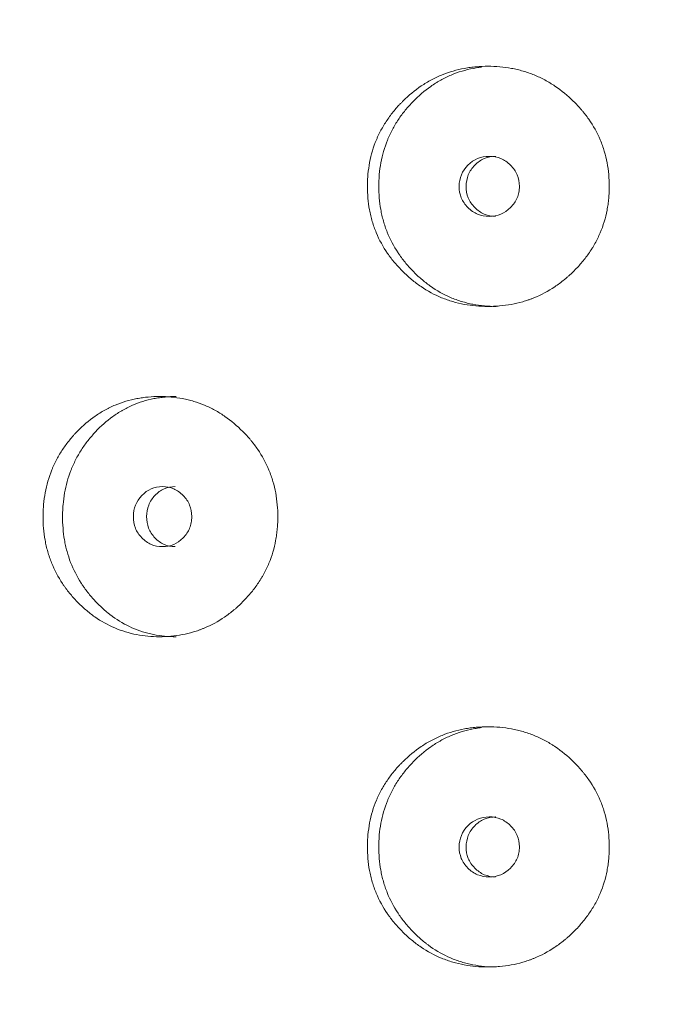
# Model space of a CAD drawing. Header units: millimetres. Extents: x 4 to 1188, y 1 to 840.
# Tile 52 of 197: x 350.49 to 353.59, y 388.9 to 393.58. Entities that reach past the tile are written whole.
import ezdxf

# ---------------------------------------------------------------- set-up
doc = ezdxf.new("R2010")
doc.units = ezdxf.units.MM
doc.layers.add('1', color=7, linetype='Continuous')
doc.styles.add('Arial Unicode MS', font='Arial Unicode MS')
doc.dimstyles.get("Standard").update_dxf_attribs({"dimtxt": 0.18, "dimasz": 0.18, "dimexe": 0.18, "dimexo": 0.0625, "dimgap": 0.09, "dimtad": 0, "dimtih": 1, "dimtoh": 1, "dimdec": 4, "dimzin": 0, "dimdsep": 46, "dimtxsty": 'Standard', "dimcen": 0.09, "dimadec": 0, "dimazin": 0, "dimtfac": 1, "dimtdec": 4, "dimtofl": 0, "dimtmove": 0, "dimatfit": 3, "dimfxl": 0, "dimtolj": 1, "dimtzin": 0, "dimarcsym": 0})

# ---------------------------------------------------------------- blocks, each defined once
blk = doc.blocks.new('_U16')
at = {"layer": '1', "color": 18, "lineweight": 35}
for p, q in [((344.5925, 527.4114), (404.5206, 527.4114)), ((402.5206, 527.4114), (402.5206, 270.3119)), ((366.0211, 270.3119), (404.5206, 270.3119))]:
    blk.add_line(p, q, dxfattribs=at)
at = {"layer": '1', "color": 18, "lineweight": 70}
for points in [[(402.5206, 527.4114), (403.2965, 523.9114), (401.7447, 523.9114)], [(402.5206, 270.3119), (401.7447, 273.8119), (403.2965, 273.8119)]]:
    blk.add_solid(points, dxfattribs=at)
at = {"layer": '1', "color": 18, "linetype": 'Continuous', "lineweight": 13, "insert": (400.4507, 388.3042), "char_height": 5, "attachment_point": 7, "rotation": 90, "line_spacing_factor": 1.047437, "style": 'Arial Unicode MS'}
blk.add_mtext('\\fArial Unicode MS|b0|i0;\\W1.0000;{\\H1.21x;(}1800{\\H1.21x;)}', dxfattribs=at)

msp = doc.modelspace()

# ---------------------------------------------------------------- linework, layer by layer
at = {"layer": '1', "color": 154, "linetype": 'Continuous', "lineweight": 13}
for points, knots in [([(353.2912, 392.7904), (353.2912, 392.788), (353.2912, 392.7856), (353.2912, 392.7809), (353.291, 392.7737), (353.2905, 392.7571), (353.2889, 392.7333), (353.2867, 392.7144), (353.2848, 392.7002), (353.284, 392.6955), (353.2825, 392.6861), (353.2816, 392.6814), (353.2736, 392.6396), (353.2627, 392.6037), (353.2407, 392.5518), (353.2324, 392.5349), (353.2209, 392.5141), (353.2185, 392.51), (353.2136, 392.5018), (353.2062, 392.4896), (353.1983, 392.4778), (353.182, 392.4546), (353.1705, 392.4398), (353.1521, 392.4184), (353.1458, 392.4114), (353.133, 392.3976), (353.1264, 392.3909), (353.1129, 392.3777), (353.106, 392.3712), (353.0954, 392.3617), (353.0918, 392.3585), (353.0846, 392.3524), (353.081, 392.3493), (353.0627, 392.3344), (353.0476, 392.3232), (353.001, 392.2919), (352.9679, 392.2742), (352.9284, 392.2582), (352.924, 392.2565), (352.9151, 392.2532), (352.9018, 392.2484), (352.8884, 392.2442), (352.8614, 392.2364), (352.8433, 392.2322), (352.8066, 392.2255), (352.7881, 392.2231), (352.7601, 392.2207), (352.7507, 392.2201), (352.7366, 392.2195), (352.7319, 392.2193), (352.7225, 392.2191), (352.7178, 392.2191), (352.6755, 392.2191), (352.6383, 392.2223), (352.5832, 392.2325), (352.565, 392.2368), (352.5287, 392.2474), (352.5111, 392.2537), (352.4595, 392.2749), (352.4187, 392.297), (352.3806, 392.3243), (352.3656, 392.3356), (352.3582, 392.3415), (352.3364, 392.3596), (352.3226, 392.3722), (352.296, 392.3986), (352.2832, 392.4124), (352.2651, 392.4339), (352.2562, 392.4449), (352.2477, 392.4562), (352.2422, 392.4639), (352.2394, 392.4678), (352.2152, 392.5029), (352.1972, 392.5357), (352.1757, 392.5875), (352.1678, 392.6096), (352.1614, 392.6324), (352.159, 392.6416), (352.1578, 392.6462), (352.1545, 392.6601), (352.1525, 392.6694), (352.1439, 392.716), (352.14, 392.7629), (352.1411, 392.8103), (352.142, 392.8293), (352.1427, 392.8388), (352.1453, 392.8672), (352.1479, 392.8858), (352.1584, 392.9412), (352.1691, 392.9773), (352.1856, 393.0167), (352.1875, 393.0211), (352.1915, 393.0297), (352.1975, 393.0426), (352.204, 393.0551), (352.2176, 393.0798), (352.2274, 393.0956), (352.2487, 393.1263), (352.2601, 393.1411), (352.2783, 393.1626), (352.2845, 393.1697), (352.2941, 393.18), (352.2974, 393.1835), (352.3039, 393.1902), (352.3073, 393.1936), (352.3374, 393.2234), (352.3661, 393.2473), (352.4125, 393.2786), (352.4285, 393.2883), (352.4493, 393.2995), (352.4535, 393.3016), (352.4619, 393.3059), (352.4662, 393.3079), (352.4789, 393.3139), (352.4874, 393.3176), (352.5305, 393.3351), (352.5661, 393.3453), (352.6119, 393.3537), (352.6257, 393.3559), (352.6397, 393.3576), (352.6491, 393.3587), (352.6538, 393.3591), (352.6772, 393.3612), (352.6959, 393.3619), (352.752, 393.3619), (352.7892, 393.3588), (352.831, 393.3511), (352.8357, 393.3502), (352.8449, 393.3482), (352.8587, 393.3451), (352.8904, 393.3368), (352.9343, 393.3214), (352.9765, 393.3016), (353.0051, 393.2854), (353.0172, 393.2779), (353.0251, 393.2728), (353.0291, 393.2702), (353.0645, 393.2464), (353.0934, 393.2224), (353.1338, 393.1828), (353.1467, 393.1691), (353.1621, 393.151), (353.1652, 393.1473), (353.1711, 393.14), (353.18, 393.1289), (353.1883, 393.1175), (353.2152, 393.0789), (353.2335, 393.0462), (353.2519, 393.0026), (353.2554, 392.9938), (353.2618, 392.9758), (353.2648, 392.9668), (353.2729, 392.9396), (353.2774, 392.9213), (353.2879, 392.866), (353.2912, 392.8285), (353.2912, 392.7904)], [0, 0, 0, 0, 0.001953, 0.001953, 0.003906, 0.007812, 0.015625, 0.023437, 0.023437, 0.027344, 0.027344, 0.03125, 0.03125, 0.0625, 0.0625, 0.078125, 0.078125, 0.082031, 0.082031, 0.085937, 0.09375, 0.09375, 0.109375, 0.109375, 0.117187, 0.117187, 0.125, 0.125, 0.132812, 0.132812, 0.136719, 0.136719, 0.140625, 0.140625, 0.15625, 0.15625, 0.1875, 0.1875, 0.191406, 0.191406, 0.195312, 0.203125, 0.203125, 0.21875, 0.21875, 0.234375, 0.234375, 0.242187, 0.242187, 0.246094, 0.246094, 0.25, 0.25, 0.28125, 0.28125, 0.296875, 0.296875, 0.3125, 0.3125, 0.34375, 0.351562, 0.351562, 0.359375, 0.359375, 0.375, 0.375, 0.390625, 0.390625, 0.398437, 0.402344, 0.402344, 0.40625, 0.40625, 0.4375, 0.4375, 0.453125, 0.457031, 0.457031, 0.460937, 0.460937, 0.46875, 0.46875, 0.5, 0.507812, 0.507812, 0.515625, 0.515625, 0.53125, 0.53125, 0.5625, 0.5625, 0.566406, 0.566406, 0.570312, 0.578125, 0.578125, 0.59375, 0.59375, 0.609375, 0.609375, 0.617187, 0.617187, 0.621094, 0.621094, 0.625, 0.625, 0.65625, 0.65625, 0.671875, 0.671875, 0.675781, 0.675781, 0.679687, 0.679687, 0.6875, 0.6875, 0.71875, 0.71875, 0.726562, 0.730469, 0.730469, 0.734375, 0.734375, 0.75, 0.75, 0.78125, 0.78125, 0.785156, 0.785156, 0.789062, 0.796875, 0.8125, 0.828125, 0.835937, 0.839844, 0.839844, 0.84375, 0.84375, 0.875, 0.875, 0.890625, 0.890625, 0.894531, 0.894531, 0.898437, 0.90625, 0.90625, 0.9375, 0.9375, 0.945312, 0.945312, 0.953125, 0.953125, 0.96875, 0.96875, 1, 1, 1, 1]), ([(352.7537, 392.2191), (352.7533, 392.2191), (352.753, 392.2191), (352.7156, 392.2191), (352.6789, 392.2224), (352.6335, 392.2311), (352.6244, 392.2331), (352.6109, 392.2365), (352.6064, 392.2377), (352.5974, 392.2402), (352.5751, 392.2467), (352.5535, 392.2546), (352.503, 392.2763), (352.4671, 392.2965), (352.4333, 392.321), (352.4259, 392.3266), (352.4222, 392.3294), (352.4112, 392.338), (352.404, 392.3439), (352.3829, 392.3621), (352.3695, 392.3748), (352.3437, 392.4013), (352.3314, 392.4152), (352.3138, 392.4368), (352.3081, 392.4441), (352.2998, 392.4554), (352.2971, 392.4592), (352.2917, 392.4669), (352.2891, 392.4708), (352.2659, 392.5057), (352.2487, 392.5383), (352.2281, 392.5898), (352.2206, 392.6118), (352.2145, 392.6344), (352.2122, 392.6435), (352.2111, 392.6481), (352.2079, 392.6618), (352.206, 392.671), (352.1978, 392.7169), (352.1942, 392.7633), (352.1953, 392.8101), (352.1961, 392.8288), (352.1967, 392.8382), (352.1992, 392.8662), (352.2017, 392.8847), (352.2117, 392.9395), (352.2219, 392.9752), (352.2377, 393.0143), (352.2395, 393.0186), (352.2432, 393.0272), (352.249, 393.04), (352.2552, 393.0525), (352.2682, 393.0771), (352.2872, 393.1088), (352.3092, 393.1385), (352.3268, 393.16), (352.3328, 393.1671), (352.3452, 393.1809), (352.3516, 393.1878), (352.3841, 393.2211), (352.412, 393.2452), (352.4498, 393.2717), (352.4613, 393.2794), (352.4732, 393.2866), (352.4812, 393.2913), (352.4853, 393.2937), (352.5056, 393.305), (352.5222, 393.3131), (352.573, 393.3345), (352.608, 393.3449), (352.6533, 393.3536), (352.6624, 393.3551), (352.6755, 393.3569), (352.6794, 393.3574), (352.6832, 393.3578)], [0, 0, 0, 0, 0.000618, 0.000618, 0.065703, 0.065703, 0.081975, 0.081975, 0.09011, 0.09011, 0.098246, 0.130789, 0.130789, 0.195874, 0.204009, 0.204009, 0.212145, 0.212145, 0.228416, 0.228416, 0.260959, 0.260959, 0.293501, 0.293501, 0.309773, 0.309773, 0.317908, 0.317908, 0.326044, 0.326044, 0.391129, 0.391129, 0.423671, 0.431807, 0.431807, 0.439943, 0.439943, 0.456214, 0.456214, 0.521299, 0.53757, 0.53757, 0.553842, 0.553842, 0.586384, 0.586384, 0.651469, 0.651469, 0.659605, 0.659605, 0.667741, 0.684012, 0.684012, 0.716554, 0.749097, 0.749097, 0.765368, 0.765368, 0.781639, 0.781639, 0.846725, 0.846725, 0.862996, 0.871132, 0.871132, 0.879267, 0.879267, 0.91181, 0.91181, 0.976895, 0.976895, 0.993166, 0.993166, 1, 1, 1, 1]), ([(352.5771, 392.7905), (352.5771, 392.7709), (352.5805, 392.7527), (352.5943, 392.7192), (352.6046, 392.704), (352.6328, 392.6758), (352.6483, 392.6653), (352.6821, 392.6512), (352.7002, 392.6477), (352.7598, 392.6477), (352.7936, 392.6616), (352.8357, 392.7036), (352.8462, 392.719), (352.8567, 392.7442), (352.8593, 392.7529), (352.8628, 392.7711), (352.8637, 392.7804), (352.8636, 392.8102), (352.8601, 392.8285), (352.8496, 392.8538), (352.8453, 392.8618), (352.8349, 392.8771), (352.8289, 392.8842), (352.8077, 392.9053), (352.7921, 392.9158), (352.7583, 392.9298), (352.7402, 392.9333), (352.6805, 392.9332), (352.6466, 392.9191), (352.5912, 392.8636), (352.5773, 392.8297), (352.5771, 392.7905)], [0, 0, 0, 0, 0.0625, 0.0625, 0.125, 0.125, 0.1875, 0.1875, 0.25, 0.25, 0.375, 0.375, 0.4375, 0.4375, 0.46875, 0.46875, 0.5, 0.5, 0.5625, 0.5625, 0.59375, 0.59375, 0.625, 0.625, 0.6875, 0.6875, 0.75, 0.75, 0.875, 0.875, 1, 1, 1, 1]), ([(352.751, 392.9333), (352.7509, 392.9333), (352.7323, 392.9333), (352.6952, 392.9266), (352.649, 392.8937), (352.617, 392.8467), (352.6105, 392.8093), (352.6104, 392.7905)], [0, 0, 0, 0, 0.000568, 0.250749, 0.500333, 0.749366, 1, 1, 1, 1]), ([(352.6104, 392.7905), (352.6104, 392.7718), (352.6167, 392.7343), (352.649, 392.6875), (352.695, 392.6545), (352.7321, 392.6477), (352.7506, 392.6477)], [0, 0, 0, 0, 0.249735, 0.499453, 0.751023, 1, 1, 1, 1]), ([(351.7146, 391.219), (351.7146, 391.2166), (351.7146, 391.2142), (351.7146, 391.2094), (351.7145, 391.2023), (351.7139, 391.1856), (351.7124, 391.1619), (351.7103, 391.143), (351.7083, 391.1288), (351.7076, 391.1241), (351.7061, 391.1147), (351.7053, 391.11), (351.6974, 391.0682), (351.6868, 391.0323), (351.6653, 390.9804), (351.6572, 390.9635), (351.6459, 390.9427), (351.6435, 390.9386), (351.6388, 390.9304), (351.6315, 390.9182), (351.6238, 390.9064), (351.608, 390.8832), (351.5967, 390.8684), (351.5787, 390.847), (351.5726, 390.84), (351.56, 390.8262), (351.5536, 390.8195), (351.5404, 390.8062), (351.5337, 390.7998), (351.5234, 390.7903), (351.5199, 390.7871), (351.5129, 390.7809), (351.5093, 390.7779), (351.4915, 390.763), (351.4768, 390.7518), (351.4313, 390.7205), (351.3992, 390.7028), (351.3607, 390.6868), (351.3564, 390.6851), (351.3478, 390.6818), (351.3348, 390.677), (351.3218, 390.6728), (351.2955, 390.665), (351.2779, 390.6608), (351.2422, 390.6541), (351.2242, 390.6517), (351.1971, 390.6492), (351.188, 390.6486), (351.1743, 390.648), (351.1697, 390.6479), (351.1605, 390.6477), (351.156, 390.6476), (351.1149, 390.6477), (351.0788, 390.6508), (351.0255, 390.6611), (351.0078, 390.6654), (350.9727, 390.676), (350.9556, 390.6822), (350.9057, 390.7035), (350.8662, 390.7256), (350.8294, 390.7529), (350.8149, 390.7642), (350.8077, 390.7701), (350.7867, 390.7881), (350.7733, 390.8008), (350.7477, 390.8272), (350.7354, 390.8409), (350.7178, 390.8625), (350.7093, 390.8735), (350.7011, 390.8848), (350.6957, 390.8925), (350.6931, 390.8964), (350.6698, 390.9314), (350.6524, 390.9643), (350.6316, 391.0161), (350.6241, 391.0382), (350.6179, 391.061), (350.6155, 391.0702), (350.6144, 391.0748), (350.6112, 391.0887), (350.6093, 391.098), (350.601, 391.1445), (350.5972, 391.1915), (350.5983, 391.2389), (350.5992, 391.2579), (350.5998, 391.2674), (350.6023, 391.2957), (350.6048, 391.3144), (350.615, 391.3698), (350.6253, 391.4058), (350.6412, 391.4453), (350.6431, 391.4496), (350.6468, 391.4583), (350.6526, 391.4712), (350.6589, 391.4837), (350.672, 391.5083), (350.6815, 391.5242), (350.702, 391.5549), (350.713, 391.5697), (350.7306, 391.5912), (350.7366, 391.5982), (350.7459, 391.6086), (350.749, 391.612), (350.7553, 391.6188), (350.7585, 391.6222), (350.7876, 391.6519), (350.8154, 391.6758), (350.8602, 391.7072), (350.8757, 391.7169), (350.8959, 391.728), (350.8999, 391.7302), (350.908, 391.7344), (350.9121, 391.7365), (350.9244, 391.7424), (350.9327, 391.7462), (350.9744, 391.7637), (351.0089, 391.7739), (351.0532, 391.7823), (351.0667, 391.7845), (351.0802, 391.7862), (351.0893, 391.7872), (351.0939, 391.7877), (351.1166, 391.7897), (351.1347, 391.7905), (351.1892, 391.7905), (351.2254, 391.7874), (351.266, 391.7797), (351.2705, 391.7787), (351.2795, 391.7768), (351.2929, 391.7737), (351.3237, 391.7653), (351.3664, 391.75), (351.4075, 391.7302), (351.4354, 391.7139), (351.4471, 391.7065), (351.4549, 391.7014), (351.4588, 391.6988), (351.4932, 391.675), (351.5215, 391.651), (351.5608, 391.6114), (351.5734, 391.5976), (351.5885, 391.5796), (351.5915, 391.5759), (351.5973, 391.5686), (351.6059, 391.5574), (351.6141, 391.5461), (351.6404, 391.5075), (351.6582, 391.4748), (351.6762, 391.4312), (351.6796, 391.4223), (351.6859, 391.4044), (351.6888, 391.3954), (351.6968, 391.3682), (351.7011, 391.3499), (351.7114, 391.2946), (351.7146, 391.2571), (351.7146, 391.219)], [0, 0, 0, 0, 0.001953, 0.001953, 0.003906, 0.007813, 0.015625, 0.023438, 0.023438, 0.027344, 0.027344, 0.03125, 0.03125, 0.0625, 0.0625, 0.078125, 0.078125, 0.082031, 0.082031, 0.085938, 0.09375, 0.09375, 0.109375, 0.109375, 0.117188, 0.117188, 0.125, 0.125, 0.132813, 0.132813, 0.136719, 0.136719, 0.140625, 0.140625, 0.15625, 0.15625, 0.1875, 0.1875, 0.191406, 0.191406, 0.195313, 0.203125, 0.203125, 0.21875, 0.21875, 0.234375, 0.234375, 0.242188, 0.242188, 0.246094, 0.246094, 0.25, 0.25, 0.28125, 0.28125, 0.296875, 0.296875, 0.3125, 0.3125, 0.34375, 0.351563, 0.351563, 0.359375, 0.359375, 0.375, 0.375, 0.390625, 0.390625, 0.398438, 0.402344, 0.402344, 0.40625, 0.40625, 0.4375, 0.4375, 0.453125, 0.457031, 0.457031, 0.460938, 0.460938, 0.46875, 0.46875, 0.5, 0.507813, 0.507813, 0.515625, 0.515625, 0.53125, 0.53125, 0.5625, 0.5625, 0.566406, 0.566406, 0.570313, 0.578125, 0.578125, 0.59375, 0.59375, 0.609375, 0.609375, 0.617188, 0.617188, 0.621094, 0.621094, 0.625, 0.625, 0.65625, 0.65625, 0.671875, 0.671875, 0.675781, 0.675781, 0.679688, 0.679688, 0.6875, 0.6875, 0.71875, 0.71875, 0.726563, 0.730469, 0.730469, 0.734375, 0.734375, 0.75, 0.75, 0.78125, 0.78125, 0.785156, 0.785156, 0.789063, 0.796875, 0.8125, 0.828125, 0.835938, 0.839844, 0.839844, 0.84375, 0.84375, 0.875, 0.875, 0.890625, 0.890625, 0.894531, 0.894531, 0.898438, 0.90625, 0.90625, 0.9375, 0.9375, 0.945313, 0.945313, 0.953125, 0.953125, 0.96875, 0.96875, 1, 1, 1, 1]), ([(351.231, 390.6476), (351.2307, 390.6476), (351.2303, 390.6476), (351.194, 390.6477), (351.1584, 390.6509), (351.1144, 390.6597), (351.1057, 390.6617), (351.0926, 390.6651), (351.0882, 390.6663), (351.0795, 390.6687), (351.0579, 390.6752), (351.037, 390.6832), (350.9881, 390.7048), (350.9534, 390.7251), (350.9208, 390.7496), (350.9135, 390.7551), (350.91, 390.758), (350.8993, 390.7666), (350.8924, 390.7725), (350.872, 390.7907), (350.8591, 390.8034), (350.8342, 390.8299), (350.8223, 390.8437), (350.8053, 390.8654), (350.7998, 390.8727), (350.7918, 390.884), (350.7892, 390.8878), (350.784, 390.8955), (350.7815, 390.8993), (350.7591, 390.9343), (350.7425, 390.9669), (350.7227, 391.0184), (350.7155, 391.0403), (350.7096, 391.0629), (350.7073, 391.072), (350.7063, 391.0766), (350.7032, 391.0904), (350.7014, 391.0995), (350.6935, 391.1455), (350.69, 391.1919), (350.691, 391.2386), (350.6918, 391.2574), (350.6924, 391.2668), (350.6948, 391.2948), (350.6972, 391.3133), (350.7069, 391.368), (350.7167, 391.4037), (350.7319, 391.4428), (350.7336, 391.4472), (350.7373, 391.4558), (350.7428, 391.4686), (350.7488, 391.4811), (350.7614, 391.5057), (350.7797, 391.5374), (350.8009, 391.567), (350.8178, 391.5886), (350.8236, 391.5956), (350.8356, 391.6095), (350.8418, 391.6163), (350.8731, 391.6496), (350.9001, 391.6738), (350.9367, 391.7003), (350.9478, 391.7079), (350.9593, 391.7152), (350.9671, 391.7199), (350.971, 391.7222), (350.9907, 391.7336), (351.0067, 391.7416), (351.0558, 391.763), (351.0898, 391.7735), (351.1336, 391.7821), (351.1425, 391.7836), (351.1559, 391.7856), (351.1604, 391.7861), (351.1693, 391.7872), (351.1738, 391.7877), (351.196, 391.7897), (351.2137, 391.7905), (351.2314, 391.7905)], [0, 0, 0, 0, 0.000594, 0.000594, 0.063078, 0.063078, 0.078699, 0.078699, 0.08651, 0.08651, 0.09432, 0.125562, 0.125562, 0.188047, 0.195857, 0.195857, 0.203668, 0.203668, 0.219289, 0.219289, 0.250531, 0.250531, 0.281773, 0.281773, 0.297394, 0.297394, 0.305205, 0.305205, 0.313015, 0.313015, 0.3755, 0.3755, 0.406742, 0.414553, 0.414553, 0.422363, 0.422363, 0.437984, 0.437984, 0.500469, 0.51609, 0.51609, 0.531711, 0.531711, 0.562953, 0.562953, 0.625437, 0.625437, 0.633248, 0.633248, 0.641058, 0.65668, 0.65668, 0.687922, 0.719164, 0.719164, 0.734785, 0.734785, 0.750406, 0.750406, 0.812891, 0.812891, 0.828512, 0.836322, 0.836322, 0.844133, 0.844133, 0.875375, 0.875375, 0.937859, 0.937859, 0.95348, 0.95348, 0.961291, 0.961291, 0.969101, 0.969101, 1, 1, 1, 1]), ([(351.0275, 391.2191), (351.0274, 391.1994), (351.0307, 391.1813), (351.0441, 391.1477), (351.0541, 391.1325), (351.0814, 391.1044), (351.0964, 391.0939), (351.1291, 391.0798), (351.1466, 391.0763), (351.2044, 391.0763), (351.2372, 391.0901), (351.278, 391.1321), (351.2882, 391.1475), (351.2984, 391.1727), (351.301, 391.1815), (351.3044, 391.1997), (351.3052, 391.209), (351.3051, 391.2388), (351.3017, 391.2571), (351.2916, 391.2823), (351.2873, 391.2904), (351.2772, 391.3056), (351.2715, 391.3128), (351.2508, 391.3338), (351.2358, 391.3444), (351.2029, 391.3584), (351.1854, 391.3619), (351.1276, 391.3618), (351.0947, 391.3477), (351.0411, 391.2922), (351.0276, 391.2583), (351.0275, 391.2191)], [0, 0, 0, 0, 0.0625, 0.0625, 0.125, 0.125, 0.1875, 0.1875, 0.25, 0.25, 0.375, 0.375, 0.4375, 0.4375, 0.46875, 0.46875, 0.5, 0.5, 0.5625, 0.5625, 0.59375, 0.59375, 0.625, 0.625, 0.6875, 0.6875, 0.75, 0.75, 0.875, 0.875, 1, 1, 1, 1]), ([(351.2266, 391.3619), (351.2266, 391.3619), (351.2086, 391.3619), (351.1726, 391.3551), (351.1279, 391.3223), (351.0969, 391.2753), (351.0906, 391.2379), (351.0905, 391.2191)], [0, 0, 0, 0, 0.000568, 0.250749, 0.500333, 0.749366, 1, 1, 1, 1]), ([(351.0905, 391.2191), (351.0905, 391.2004), (351.0966, 391.1629), (351.1279, 391.1161), (351.1724, 391.0831), (351.2084, 391.0763), (351.2263, 391.0763)], [0, 0, 0, 0, 0.249735, 0.499453, 0.751023, 1, 1, 1, 1]), ([(353.2912, 389.6475), (353.2912, 389.6452), (353.2912, 389.6428), (353.2912, 389.638), (353.291, 389.6309), (353.2905, 389.6142), (353.2889, 389.5905), (353.2867, 389.5715), (353.2848, 389.5574), (353.284, 389.5526), (353.2825, 389.5433), (353.2816, 389.5386), (353.2736, 389.4967), (353.2627, 389.4608), (353.2407, 389.409), (353.2324, 389.392), (353.2209, 389.3713), (353.2185, 389.3671), (353.2136, 389.3589), (353.2062, 389.3468), (353.1983, 389.335), (353.182, 389.3118), (353.1705, 389.2969), (353.1521, 389.2755), (353.1458, 389.2685), (353.133, 389.2548), (353.1264, 389.248), (353.1129, 389.2348), (353.106, 389.2283), (353.0954, 389.2188), (353.0918, 389.2157), (353.0846, 389.2095), (353.081, 389.2065), (353.0627, 389.1915), (353.0476, 389.1803), (353.001, 389.1491), (352.9679, 389.1314), (352.9284, 389.1154), (352.924, 389.1137), (352.9151, 389.1103), (352.9018, 389.1056), (352.8884, 389.1013), (352.8614, 389.0936), (352.8433, 389.0894), (352.8066, 389.0827), (352.7881, 389.0802), (352.7601, 389.0778), (352.7507, 389.0772), (352.7366, 389.0766), (352.7319, 389.0765), (352.7225, 389.0763), (352.7178, 389.0762), (352.6755, 389.0762), (352.6383, 389.0794), (352.5832, 389.0896), (352.565, 389.094), (352.5287, 389.1046), (352.5111, 389.1108), (352.4595, 389.1321), (352.4187, 389.1542), (352.3806, 389.1814), (352.3656, 389.1928), (352.3582, 389.1986), (352.3364, 389.2167), (352.3226, 389.2294), (352.296, 389.2557), (352.2832, 389.2695), (352.2651, 389.291), (352.2562, 389.302), (352.2477, 389.3134), (352.2422, 389.3211), (352.2394, 389.3249), (352.2152, 389.36), (352.1972, 389.3928), (352.1757, 389.4446), (352.1678, 389.4668), (352.1614, 389.4896), (352.159, 389.4987), (352.1578, 389.5034), (352.1545, 389.5173), (352.1525, 389.5266), (352.1439, 389.5731), (352.14, 389.6201), (352.1411, 389.6674), (352.142, 389.6864), (352.1427, 389.696), (352.1453, 389.7243), (352.1479, 389.743), (352.1584, 389.7984), (352.1691, 389.8344), (352.1856, 389.8738), (352.1875, 389.8782), (352.1915, 389.8869), (352.1975, 389.8997), (352.204, 389.9123), (352.2176, 389.9369), (352.2274, 389.9528), (352.2487, 389.9835), (352.2601, 389.9983), (352.2783, 390.0198), (352.2845, 390.0268), (352.2941, 390.0372), (352.2974, 390.0406), (352.3039, 390.0474), (352.3073, 390.0507), (352.3374, 390.0805), (352.3661, 390.1044), (352.4125, 390.1358), (352.4285, 390.1455), (352.4493, 390.1566), (352.4535, 390.1588), (352.4619, 390.163), (352.4662, 390.165), (352.4789, 390.171), (352.4874, 390.1747), (352.5305, 390.1922), (352.5661, 390.2025), (352.6119, 390.2109), (352.6257, 390.2131), (352.6397, 390.2148), (352.6491, 390.2158), (352.6538, 390.2163), (352.6772, 390.2183), (352.6959, 390.2191), (352.752, 390.2191), (352.7892, 390.216), (352.831, 390.2082), (352.8357, 390.2073), (352.8449, 390.2054), (352.8587, 390.2023), (352.8904, 390.1939), (352.9343, 390.1786), (352.9765, 390.1588), (353.0051, 390.1425), (353.0172, 390.135), (353.0251, 390.1299), (353.0291, 390.1273), (353.0645, 390.1035), (353.0934, 390.0795), (353.1338, 390.04), (353.1467, 390.0262), (353.1621, 390.0081), (353.1652, 390.0045), (353.1711, 389.9971), (353.18, 389.986), (353.1883, 389.9746), (353.2152, 389.9361), (353.2335, 389.9033), (353.2519, 389.8598), (353.2554, 389.8509), (353.2618, 389.833), (353.2648, 389.824), (353.2729, 389.7968), (353.2774, 389.7785), (353.2879, 389.7232), (353.2912, 389.6856), (353.2912, 389.6475)], [0, 0, 0, 0, 0.001953, 0.001953, 0.003906, 0.007812, 0.015625, 0.023437, 0.023437, 0.027344, 0.027344, 0.03125, 0.03125, 0.0625, 0.0625, 0.078125, 0.078125, 0.082031, 0.082031, 0.085937, 0.09375, 0.09375, 0.109375, 0.109375, 0.117187, 0.117187, 0.125, 0.125, 0.132812, 0.132812, 0.136719, 0.136719, 0.140625, 0.140625, 0.15625, 0.15625, 0.1875, 0.1875, 0.191406, 0.191406, 0.195312, 0.203125, 0.203125, 0.21875, 0.21875, 0.234375, 0.234375, 0.242187, 0.242187, 0.246094, 0.246094, 0.25, 0.25, 0.28125, 0.28125, 0.296875, 0.296875, 0.3125, 0.3125, 0.34375, 0.351562, 0.351562, 0.359375, 0.359375, 0.375, 0.375, 0.390625, 0.390625, 0.398437, 0.402344, 0.402344, 0.40625, 0.40625, 0.4375, 0.4375, 0.453125, 0.457031, 0.457031, 0.460937, 0.460937, 0.46875, 0.46875, 0.5, 0.507812, 0.507812, 0.515625, 0.515625, 0.53125, 0.53125, 0.5625, 0.5625, 0.566406, 0.566406, 0.570312, 0.578125, 0.578125, 0.59375, 0.59375, 0.609375, 0.609375, 0.617188, 0.617188, 0.621094, 0.621094, 0.625, 0.625, 0.65625, 0.65625, 0.671875, 0.671875, 0.675781, 0.675781, 0.679688, 0.679688, 0.6875, 0.6875, 0.71875, 0.71875, 0.726563, 0.730469, 0.730469, 0.734375, 0.734375, 0.75, 0.75, 0.78125, 0.78125, 0.785156, 0.785156, 0.789063, 0.796875, 0.8125, 0.828125, 0.835938, 0.839844, 0.839844, 0.84375, 0.84375, 0.875, 0.875, 0.890625, 0.890625, 0.894531, 0.894531, 0.898438, 0.90625, 0.90625, 0.9375, 0.9375, 0.945313, 0.945313, 0.953125, 0.953125, 0.96875, 0.96875, 1, 1, 1, 1]), ([(352.7537, 389.0762), (352.7533, 389.0762), (352.753, 389.0762), (352.7156, 389.0763), (352.6789, 389.0795), (352.6335, 389.0883), (352.6244, 389.0903), (352.6109, 389.0936), (352.6064, 389.0948), (352.5974, 389.0973), (352.5751, 389.1038), (352.5535, 389.1117), (352.503, 389.1334), (352.4671, 389.1536), (352.4333, 389.1781), (352.4259, 389.1837), (352.4222, 389.1865), (352.4112, 389.1952), (352.404, 389.2011), (352.3829, 389.2192), (352.3695, 389.232), (352.3437, 389.2585), (352.3314, 389.2723), (352.3138, 389.2939), (352.3081, 389.3013), (352.2998, 389.3126), (352.2971, 389.3164), (352.2917, 389.324), (352.2891, 389.3279), (352.2659, 389.3628), (352.2487, 389.3955), (352.2281, 389.447), (352.2206, 389.4689), (352.2145, 389.4915), (352.2122, 389.5006), (352.2111, 389.5052), (352.2079, 389.5189), (352.206, 389.5281), (352.1978, 389.5741), (352.1942, 389.6205), (352.1953, 389.6672), (352.1961, 389.686), (352.1967, 389.6954), (352.1992, 389.7234), (352.2017, 389.7418), (352.2117, 389.7966), (352.2219, 389.8323), (352.2377, 389.8714), (352.2395, 389.8758), (352.2432, 389.8844), (352.249, 389.8972), (352.2552, 389.9097), (352.2682, 389.9342), (352.2872, 389.9659), (352.3092, 389.9956), (352.3268, 390.0171), (352.3328, 390.0242), (352.3452, 390.0381), (352.3516, 390.0449), (352.3841, 390.0782), (352.412, 390.1023), (352.4498, 390.1288), (352.4613, 390.1365), (352.4732, 390.1438), (352.4812, 390.1485), (352.4853, 390.1508), (352.5056, 390.1621), (352.5222, 390.1702), (352.573, 390.1916), (352.608, 390.2021), (352.6533, 390.2107), (352.6624, 390.2122), (352.6755, 390.214), (352.6794, 390.2145), (352.6832, 390.215)], [0, 0, 0, 0, 0.000618, 0.000618, 0.065703, 0.065703, 0.081975, 0.081975, 0.09011, 0.09011, 0.098246, 0.130789, 0.130789, 0.195874, 0.204009, 0.204009, 0.212145, 0.212145, 0.228416, 0.228416, 0.260959, 0.260959, 0.293501, 0.293501, 0.309773, 0.309773, 0.317908, 0.317908, 0.326044, 0.326044, 0.391129, 0.391129, 0.423671, 0.431807, 0.431807, 0.439943, 0.439943, 0.456214, 0.456214, 0.521299, 0.53757, 0.53757, 0.553842, 0.553842, 0.586384, 0.586384, 0.651469, 0.651469, 0.659605, 0.659605, 0.667741, 0.684012, 0.684012, 0.716554, 0.749097, 0.749097, 0.765368, 0.765368, 0.781639, 0.781639, 0.846725, 0.846725, 0.862996, 0.871132, 0.871132, 0.879267, 0.879267, 0.91181, 0.91181, 0.976895, 0.976895, 0.993166, 0.993166, 1, 1, 1, 1]), ([(352.5771, 389.6476), (352.5771, 389.628), (352.5805, 389.6098), (352.5943, 389.5763), (352.6046, 389.5611), (352.6328, 389.533), (352.6483, 389.5224), (352.6821, 389.5084), (352.7002, 389.5048), (352.7598, 389.5049), (352.7936, 389.5187), (352.8357, 389.5607), (352.8462, 389.5761), (352.8567, 389.6013), (352.8593, 389.61), (352.8628, 389.6283), (352.8637, 389.6376), (352.8636, 389.6674), (352.8601, 389.6857), (352.8496, 389.7109), (352.8453, 389.7189), (352.8349, 389.7342), (352.8289, 389.7413), (352.8077, 389.7624), (352.7921, 389.7729), (352.7583, 389.787), (352.7402, 389.7905), (352.6805, 389.7904), (352.6466, 389.7762), (352.5912, 389.7207), (352.5773, 389.6869), (352.5771, 389.6476)], [0, 0, 0, 0, 0.0625, 0.0625, 0.125, 0.125, 0.1875, 0.1875, 0.25, 0.25, 0.375, 0.375, 0.4375, 0.4375, 0.46875, 0.46875, 0.5, 0.5, 0.5625, 0.5625, 0.59375, 0.59375, 0.625, 0.625, 0.6875, 0.6875, 0.75, 0.75, 0.875, 0.875, 1, 1, 1, 1]), ([(352.751, 389.7904), (352.7509, 389.7904), (352.7323, 389.7904), (352.6952, 389.7837), (352.649, 389.7509), (352.617, 389.7039), (352.6105, 389.6664), (352.6104, 389.6476)], [0, 0, 0, 0, 0.000568, 0.250749, 0.500333, 0.749366, 1, 1, 1, 1]), ([(352.6104, 389.6476), (352.6104, 389.6289), (352.6167, 389.5915), (352.649, 389.5446), (352.695, 389.5117), (352.7321, 389.5049), (352.7506, 389.5048)], [0, 0, 0, 0, 0.249735, 0.499453, 0.751023, 1, 1, 1, 1])]:
    msp.add_open_spline(points, degree=3, knots=knots, dxfattribs=at)

# ---------------------------------------------------------------- dimensions: what is measured, and where the dimension line sits
at = {"layer": '1', "color": 18, "linetype": 'Continuous', "lineweight": 13}
dim = msp.add_linear_dim(base=(402.5206, 270.3119), p1=(322.2068, 527.4114), p2=(354.3068, 270.3119), angle=90, dimstyle='Standard', override={"dimtxt": 5, "dimasz": 3.5, "dimexe": 2, "dimexo": 1, "dimgap": 2.5, "dimtad": 1, "dimtih": 0, "dimtoh": 0, "dimdec": 0, "dimlfac": 7, "dimzin": 8, "dimdsep": 44, "dimlunit": 2, "dimpost": '(<>)', "dimtxsty": 'Arial Unicode MS', "dimsah": 1, "dimse1": 0, "dimse2": 0, "dimsd1": 0, "dimsd2": 0, "dimclrd": 18, "dimclre": 18, "dimclrt": 18, "dimtm": -0.1, "dimtfac": 0.4, "dimtdec": 2, "dimtofl": 1, "dimtmove": 0, "dimtzin": 8, "dimlwd": 35, "dimlwe": 35}, dxfattribs=at)
dim.commit()
dim.dimension.update_dxf_attribs({"geometry": '_U16', "text_midpoint": (402.5206, 398.8616), "dimtype": 160})

doc.saveas('drawing.dxf')
